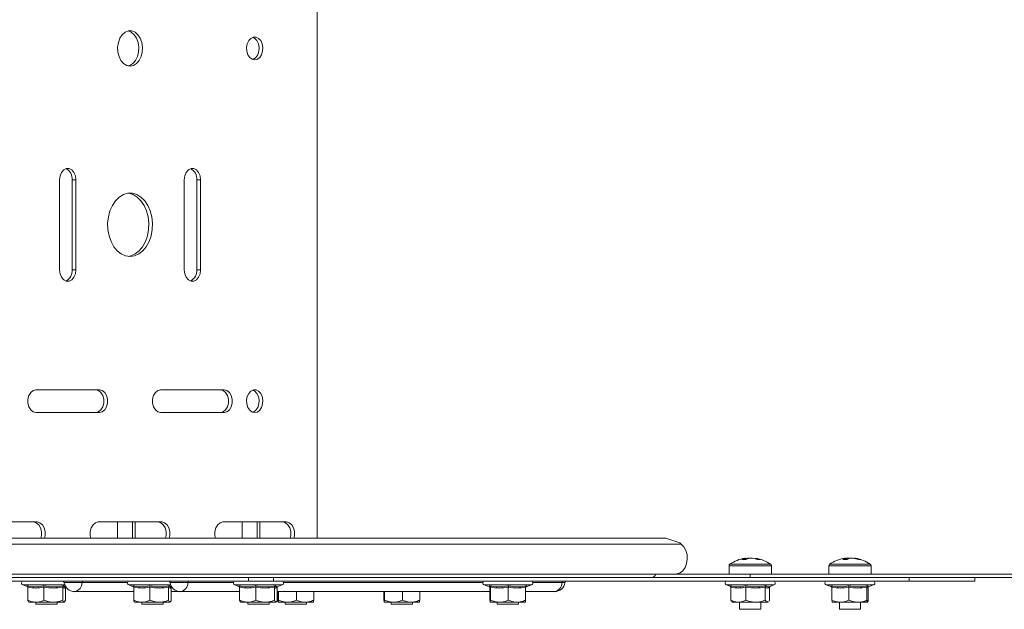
# Model space of a CAD drawing. Header units: millimetres. Extents: x -337 to 4147, y -1590 to -64.
# Tile 36 of 41: x 3480 to 3759, y -1286 to -1119. Entities that reach past the tile are written whole.
import ezdxf

# ---------------------------------------------------------------- set-up
doc = ezdxf.new("R2010")
doc.units = ezdxf.units.MM

msp = doc.modelspace()

# ---------------------------------------------------------------- linework, layer by layer
at = {"color": 7, "linetype": 'Continuous', "lineweight": 15}
for p, q in [((3564.56, -988.51), (3564.56, -1266.09)), ((3491.55, -1164.55), (3491.55, -1190.05)), ((3495.09, -1190.05), (3495.09, -1164.55)), ((3496.15, -1190.05), (3496.15, -1164.55)), ((3526.91, -1164.55), (3526.91, -1190.05)), ((3530.44, -1190.05), (3530.44, -1164.55)), ((3531.51, -1190.05), (3531.51, -1164.55)), ((3502.87, -1224.05), (3484.84, -1224.05)), ((3538.22, -1224.05), (3520.19, -1224.05)), ((3484.84, -1230.55), (3502.87, -1230.55)), ((3520.19, -1230.55), (3538.22, -1230.55)), ((3485.19, -1261.55), (3467.16, -1261.55)), ((3520.55, -1261.55), (3502.51, -1261.55)), ((3507.99, -1266.09), (3507.99, -1261.55)), ((3512.24, -1261.55), (3512.24, -1266.09)), ((3512.94, -1261.55), (3512.94, -1266.09)), ((3555.9, -1261.55), (3537.87, -1261.55)), ((3543.35, -1266.09), (3543.35, -1261.55)), ((3547.59, -1261.55), (3547.59, -1266.09)), ((3548.3, -1261.55), (3548.3, -1266.09)), ((3663.45, -1266.09), (3420.21, -1266.09)), ((3667.45, -1267.5), (3663.45, -1266.09)), ((3667.88, -1267.83), (3667.45, -1267.5)), ((3685.91, -1271.82), (3686.06, -1271.82)), ((3687.22, -1271.82), (3686.75, -1271.82)), ((3687.22, -1271.82), (3688.09, -1271.82)), ((3688.92, -1271.82), (3688.94, -1271.82)), ((3714.19, -1271.82), (3714.47, -1271.82)), ((3715.67, -1271.82), (3714.83, -1271.82)), ((3715.74, -1271.82), (3716.58, -1271.82)), ((3717.22, -1271.82), (3716.94, -1271.82)), ((3681.42, -1273.98), (3681.42, -1276.3)), ((3693.42, -1276.3), (3693.42, -1273.98)), ((3709.71, -1273.98), (3709.71, -1276.3)), ((3721.71, -1276.3), (3721.71, -1273.98)), ((3659.45, -1277.3), (3411.97, -1277.3)), ((3418.9, -1276.3), (3666.39, -1276.3)), ((3458.5, -1278.3), (3545.12, -1278.3)), ((3545.12, -1277.3), (3545.12, -1278.3)), ((3545.12, -1278.3), (3552.19, -1278.3)), ((3552.19, -1278.3), (3552.19, -1277.3)), ((3552.19, -1278.3), (3732.5, -1278.3)), ((3659.45, -1277.3), (3713.83, -1277.3)), ((3666.39, -1276.3), (3687.42, -1276.3)), ((3797.42, -1276.3), (3687.42, -1276.3)), ((3942.42, -1277.3), (3713.83, -1277.3)), ((3751.17, -1278.3), (3732.5, -1278.3)), ((3751.17, -1278.3), (3751.17, -1277.3)), ((3481.11, -1279.4), (3482.49, -1279.9)), ((3482.51, -1280.02), (3482.51, -1283.7)), ((3487.08, -1280.02), (3487.08, -1283.7)), ((3492.42, -1280.02), (3492.42, -1283.7)), ((3493.13, -1279.92), (3493.25, -1279.88)), ((3493.16, -1279.91), (3493.16, -1279.91)), ((3493.18, -1280.02), (3493.2, -1279.9)), ((3493.18, -1280.02), (3493.18, -1283.7)), ((3495.8, -1281.3), (3512.56, -1281.3)), ((3511.17, -1279.4), (3512.54, -1279.9)), ((3512.56, -1280.02), (3512.56, -1283.7)), ((3517.13, -1280.02), (3517.13, -1283.7)), ((3522.47, -1280.02), (3522.47, -1283.7)), ((3523.18, -1279.92), (3523.3, -1279.88)), ((3523.21, -1279.91), (3523.21, -1279.91)), ((3523.23, -1280.02), (3523.25, -1279.9)), ((3523.23, -1280.02), (3523.23, -1283.7)), ((3523.23, -1281.3), (3525.85, -1281.3)), ((3525.85, -1281.3), (3542.61, -1281.3)), ((3541.22, -1279.4), (3542.59, -1279.9)), ((3542.61, -1280.02), (3542.61, -1283.7)), ((3547.19, -1280.02), (3547.19, -1283.7)), ((3552.52, -1280.02), (3552.52, -1283.7)), ((3553.23, -1279.92), (3554.67, -1279.4)), ((3553.26, -1279.91), (3553.26, -1279.91)), ((3553.28, -1280.02), (3553.3, -1279.9)), ((3553.28, -1280.02), (3553.28, -1283.7)), ((3553.28, -1281.3), (3613.58, -1281.3)), ((3553.47, -1281.3), (3553.47, -1283.7)), ((3553.63, -1281.3), (3553.63, -1283.7)), ((3558.71, -1281.3), (3558.71, -1283.7)), ((3563.63, -1281.3), (3563.63, -1283.7)), ((3583.53, -1281.3), (3583.53, -1283.7)), ((3583.69, -1281.3), (3583.69, -1283.7)), ((3588.76, -1281.3), (3588.76, -1283.7)), ((3593.68, -1281.3), (3593.68, -1283.7)), ((3611.93, -1279.4), (3613.4, -1279.94)), ((3613.58, -1280.02), (3613.58, -1283.7)), ((3613.74, -1280.02), (3613.74, -1283.7)), ((3618.81, -1280.02), (3618.81, -1283.7)), ((3623.73, -1280.02), (3623.73, -1283.7)), ((3623.73, -1281.3), (3631.91, -1281.3)), ((3623.91, -1279.94), (3625.38, -1279.4)), ((3680.7, -1279.4), (3681.85, -1279.82)), ((3681.91, -1280.02), (3681.91, -1283.7)), ((3686.15, -1280.02), (3686.15, -1283.7)), ((3691.67, -1280.02), (3691.67, -1283.7)), ((3692.81, -1279.89), (3694.15, -1279.4)), ((3692.93, -1280.02), (3692.93, -1283.7)), ((3708.98, -1279.4), (3710.45, -1279.94)), ((3710.54, -1280.02), (3710.54, -1283.7)), ((3715.35, -1280.02), (3715.35, -1283.7)), ((3720.52, -1280.02), (3720.52, -1283.7)), ((3720.88, -1280.02), (3720.88, -1283.7)), ((3720.96, -1279.94), (3722.43, -1279.4)), ((3720.96, -1279.92), (3720.97, -1279.93)), ((3484.79, -1284.3), (3482.84, -1284.3)), ((3489.75, -1284.3), (3484.79, -1284.3)), ((3484.84, -1284.3), (3484.84, -1284.8)), ((3489.75, -1284.3), (3492.8, -1284.3)), ((3490.84, -1284.8), (3490.84, -1284.3)), ((3514.85, -1284.3), (3512.89, -1284.3)), ((3519.8, -1284.3), (3514.85, -1284.3)), ((3514.89, -1284.3), (3514.89, -1284.8)), ((3519.8, -1284.3), (3522.85, -1284.3)), ((3520.89, -1284.8), (3520.89, -1284.3)), ((3544.9, -1284.3), (3542.95, -1284.3)), ((3549.85, -1284.3), (3544.9, -1284.3)), ((3544.95, -1284.3), (3544.95, -1284.8)), ((3549.85, -1284.3), (3552.9, -1284.3)), ((3550.95, -1284.8), (3550.95, -1284.3)), ((3553.55, -1284.3), (3556.17, -1284.3)), ((3555.55, -1284.3), (3555.55, -1284.8)), ((3561.17, -1284.3), (3556.17, -1284.3)), ((3561.17, -1284.3), (3563.55, -1284.3)), ((3561.55, -1284.8), (3561.55, -1284.3)), ((3583.61, -1284.3), (3586.22, -1284.3)), ((3585.6, -1284.3), (3585.6, -1284.8)), ((3591.22, -1284.3), (3586.22, -1284.3)), ((3591.22, -1284.3), (3593.6, -1284.3)), ((3591.6, -1284.8), (3591.6, -1284.3)), ((3613.66, -1284.3), (3616.28, -1284.3)), ((3615.66, -1284.3), (3615.66, -1284.8)), ((3621.27, -1284.3), (3616.28, -1284.3)), ((3621.27, -1284.3), (3623.65, -1284.3)), ((3621.66, -1284.8), (3621.66, -1284.3)), ((3682.3, -1284.2), (3682.42, -1284.3)), ((3682.42, -1284.3), (3684.03, -1284.3)), ((3684.03, -1284.3), (3688.91, -1284.3)), ((3684.42, -1284.3), (3684.42, -1286.3)), ((3692.3, -1284.3), (3688.91, -1284.3)), ((3690.42, -1286.3), (3690.42, -1284.3)), ((3692.54, -1284.13), (3692.3, -1284.3)), ((3692.3, -1284.3), (3692.42, -1284.3)), ((3692.42, -1284.3), (3692.55, -1284.2)), ((3692.93, -1283.7), (3692.77, -1283.96)), ((3710.72, -1284.3), (3712.94, -1284.3)), ((3712.71, -1284.3), (3712.71, -1286.3)), ((3712.94, -1284.3), (3717.93, -1284.3)), ((3720.7, -1284.3), (3717.93, -1284.3)), ((3718.71, -1286.3), (3718.71, -1284.3)), ((3720.71, -1284.3), (3720.72, -1284.29)), ((3484.84, -1284.8), (3490.84, -1284.8)), ((3514.89, -1284.8), (3520.89, -1284.8)), ((3544.95, -1284.8), (3550.95, -1284.8)), ((3555.55, -1284.8), (3561.55, -1284.8)), ((3585.6, -1284.8), (3591.6, -1284.8)), ((3615.66, -1284.8), (3621.66, -1284.8)), ((3684.42, -1286.3), (3690.42, -1286.3)), ((3712.71, -1286.3), (3718.71, -1286.3))]:
    msp.add_line(p, q, dxfattribs=at)
at = {"color": 7, "linetype": 'Continuous', "lineweight": 0}
for p, q in [((3495.09, -1164.55), (3496.15, -1164.55)), ((3530.44, -1164.55), (3531.51, -1164.55)), ((3495.09, -1190.05), (3496.15, -1190.05)), ((3530.44, -1190.05), (3531.51, -1190.05)), ((3667.88, -1267.83), (3420.4, -1267.83)), ((3681.42, -1273.98), (3693.42, -1273.98)), ((3681.65, -1273.53), (3693.19, -1273.53)), ((3709.71, -1273.98), (3721.71, -1273.98)), ((3709.93, -1273.53), (3721.48, -1273.53)), ((3492.83, -1278.73), (3497.9, -1278.73)), ((3497.9, -1278.73), (3510.81, -1278.73)), ((3522.88, -1278.73), (3527.95, -1278.73)), ((3527.95, -1278.73), (3540.86, -1278.73)), ((3555.03, -1278.73), (3611.57, -1278.73)), ((3625.74, -1278.73), (3634.01, -1278.73)), ((3634.01, -1278.73), (3634.88, -1278.73)), ((3687.42, -1277.3), (3687.42, -1276.3)), ((3732.5, -1278.3), (3732.5, -1277.3)), ((3490.41, -1279.4), (3481.11, -1279.4)), ((3482.45, -1279.82), (3482.23, -1279.64)), ((3493.01, -1279.4), (3490.41, -1279.4)), ((3520.46, -1279.4), (3511.17, -1279.4)), ((3512.5, -1279.82), (3512.29, -1279.64)), ((3523.06, -1279.4), (3520.46, -1279.4)), ((3550.51, -1279.4), (3541.22, -1279.4)), ((3542.55, -1279.82), (3542.34, -1279.64)), ((3554.67, -1279.4), (3550.51, -1279.4)), ((3622.18, -1279.4), (3611.93, -1279.4)), ((3625.38, -1279.4), (3622.18, -1279.4)), ((3694.15, -1279.4), (3680.7, -1279.4)), ((3722.43, -1279.4), (3708.98, -1279.4)), ((3710.43, -1279.91), (3710.27, -1279.64))]:
    msp.add_line(p, q, dxfattribs=at)
at = {"color": 7, "linetype": 'Continuous', "lineweight": 15, "flags": 128}
for points in [[(3511.53, -1132.3), (3512.48, -1132.12), (3513.37, -1131.57), (3514.11, -1130.71), (3514.67, -1129.6), (3514.99, -1128.32), (3515.06, -1126.96), (3514.86, -1125.63), (3514.42, -1124.42), (3513.76, -1123.42), (3512.94, -1122.71), (3512.01, -1122.35), (3511.05, -1122.35), (3510.12, -1122.71), (3509.3, -1123.42), (3508.64, -1124.42), (3508.2, -1125.63), (3508, -1126.96), (3508.07, -1128.32), (3508.39, -1129.6), (3508.95, -1130.71), (3509.69, -1131.57), (3510.58, -1132.12), (3511.53, -1132.3)], [(3511, -1132.24), (3511.42, -1132.12), (3512.31, -1131.57), (3513.05, -1130.71), (3513.61, -1129.6), (3513.93, -1128.32), (3514, -1126.96), (3513.8, -1125.63), (3513.36, -1124.42), (3512.7, -1123.42), (3511.88, -1122.71), (3511, -1122.36)], [(3546.88, -1130.55), (3547.63, -1130.37), (3548.3, -1129.87), (3548.81, -1129.08), (3549.11, -1128.1), (3549.18, -1127.03), (3548.99, -1126), (3548.58, -1125.1), (3547.98, -1124.44), (3547.26, -1124.1), (3546.51, -1124.1), (3545.79, -1124.44), (3545.19, -1125.1), (3544.78, -1126), (3544.59, -1127.03), (3544.66, -1128.1), (3544.96, -1129.08), (3545.47, -1129.87), (3546.14, -1130.37), (3546.88, -1130.55)], [(3546.35, -1130.46), (3546.57, -1130.37), (3547.24, -1129.87), (3547.75, -1129.08), (3548.05, -1128.1), (3548.11, -1127.03), (3547.93, -1126), (3547.51, -1125.1), (3546.92, -1124.44), (3546.35, -1124.14)], [(3496.15, -1164.55), (3496.01, -1163.44), (3495.61, -1162.46), (3495, -1161.74), (3494.25, -1161.35), (3493.45, -1161.35), (3492.7, -1161.74), (3492.09, -1162.46), (3491.69, -1163.44), (3491.55, -1164.55)], [(3531.51, -1164.55), (3531.37, -1163.44), (3530.97, -1162.46), (3530.36, -1161.74), (3529.61, -1161.35), (3528.81, -1161.35), (3528.06, -1161.74), (3527.45, -1162.46), (3527.05, -1163.44), (3526.91, -1164.55)], [(3511.53, -1186.3), (3512.81, -1186.12), (3514.04, -1185.57), (3515.16, -1184.69), (3516.14, -1183.5), (3516.93, -1182.06), (3517.5, -1180.43), (3517.82, -1178.66), (3517.89, -1176.84), (3517.69, -1175.04), (3517.24, -1173.34), (3516.56, -1171.79), (3515.67, -1170.47), (3514.62, -1169.43), (3513.43, -1168.71), (3512.17, -1168.35), (3510.89, -1168.35), (3509.62, -1168.71), (3508.44, -1169.43), (3507.38, -1170.47), (3506.5, -1171.79), (3505.82, -1173.34), (3505.37, -1175.04), (3505.17, -1176.84), (3505.24, -1178.66), (3505.56, -1180.43), (3506.13, -1182.06), (3506.92, -1183.5), (3507.89, -1184.69), (3509.02, -1185.57), (3510.25, -1186.12), (3511.53, -1186.3)], [(3511, -1186.27), (3511.75, -1186.12), (3512.98, -1185.57), (3514.1, -1184.69), (3515.08, -1183.5), (3515.87, -1182.06), (3516.44, -1180.43), (3516.76, -1178.66), (3516.82, -1176.84), (3516.63, -1175.04), (3516.18, -1173.34), (3515.5, -1171.79), (3514.61, -1170.47), (3513.56, -1169.43), (3512.37, -1168.71), (3511.11, -1168.35), (3511, -1168.33)], [(3491.55, -1190.05), (3491.69, -1191.16), (3492.09, -1192.14), (3492.7, -1192.87), (3493.45, -1193.25), (3494.25, -1193.25), (3495, -1192.87), (3495.61, -1192.14), (3496.01, -1191.16), (3496.15, -1190.05)], [(3526.91, -1190.05), (3527.05, -1191.16), (3527.45, -1192.14), (3528.06, -1192.87), (3528.81, -1193.25), (3529.61, -1193.25), (3530.36, -1192.87), (3530.97, -1192.14), (3531.37, -1191.16), (3531.51, -1190.05)], [(3484.84, -1224.05), (3484.05, -1224.25), (3483.36, -1224.81), (3482.85, -1225.68), (3482.57, -1226.74), (3482.57, -1227.87), (3482.85, -1228.93), (3483.36, -1229.79), (3484.05, -1230.35), (3484.84, -1230.55)], [(3501.81, -1230.55), (3502.59, -1230.35), (3503.28, -1229.79), (3503.8, -1228.93), (3504.07, -1227.87), (3504.07, -1226.74), (3503.8, -1225.68), (3503.28, -1224.81), (3502.59, -1224.25), (3501.81, -1224.05)], [(3502.87, -1230.55), (3503.65, -1230.35), (3504.34, -1229.79), (3504.86, -1228.93), (3505.13, -1227.87), (3505.13, -1226.74), (3504.86, -1225.68), (3504.34, -1224.81), (3503.65, -1224.25), (3502.87, -1224.05)], [(3520.19, -1224.05), (3519.41, -1224.25), (3518.71, -1224.81), (3518.2, -1225.68), (3517.93, -1226.74), (3517.93, -1227.87), (3518.2, -1228.93), (3518.71, -1229.79), (3519.41, -1230.35), (3520.19, -1230.55)], [(3537.16, -1230.55), (3537.95, -1230.35), (3538.64, -1229.79), (3539.15, -1228.93), (3539.43, -1227.87), (3539.43, -1226.74), (3539.15, -1225.68), (3538.64, -1224.81), (3537.95, -1224.25), (3537.16, -1224.05)], [(3538.22, -1230.55), (3539.01, -1230.35), (3539.7, -1229.79), (3540.21, -1228.93), (3540.49, -1227.87), (3540.49, -1226.74), (3540.21, -1225.68), (3539.7, -1224.81), (3539.01, -1224.25), (3538.22, -1224.05)], [(3546.88, -1230.55), (3547.63, -1230.37), (3548.3, -1229.87), (3548.81, -1229.08), (3549.11, -1228.1), (3549.18, -1227.03), (3548.99, -1226), (3548.58, -1225.1), (3547.98, -1224.44), (3547.26, -1224.1), (3546.51, -1224.1), (3545.79, -1224.44), (3545.19, -1225.1), (3544.78, -1226), (3544.59, -1227.03), (3544.66, -1228.1), (3544.96, -1229.08), (3545.47, -1229.87), (3546.14, -1230.37), (3546.88, -1230.55)], [(3546.35, -1230.46), (3546.57, -1230.37), (3547.24, -1229.87), (3547.75, -1229.08), (3548.05, -1228.1), (3548.11, -1227.03), (3547.93, -1226), (3547.51, -1225.1), (3546.92, -1224.44), (3546.35, -1224.14)], [(3486.24, -1266.09), (3486.39, -1265.37), (3486.39, -1264.24), (3486.12, -1263.18), (3485.61, -1262.31), (3484.92, -1261.75), (3484.13, -1261.55)], [(3487.3, -1266.09), (3487.45, -1265.37), (3487.45, -1264.24), (3487.18, -1263.18), (3486.67, -1262.31), (3485.98, -1261.75), (3485.19, -1261.55)], [(3502.51, -1261.55), (3501.73, -1261.75), (3501.04, -1262.31), (3500.52, -1263.18), (3500.25, -1264.24), (3500.25, -1265.37), (3500.4, -1266.09)], [(3521.59, -1266.09), (3521.75, -1265.37), (3521.75, -1264.24), (3521.47, -1263.18), (3520.96, -1262.31), (3520.27, -1261.75), (3519.48, -1261.55)], [(3522.65, -1266.09), (3522.81, -1265.37), (3522.81, -1264.24), (3522.54, -1263.18), (3522.02, -1262.31), (3521.33, -1261.75), (3520.55, -1261.55)], [(3537.87, -1261.55), (3537.08, -1261.75), (3536.39, -1262.31), (3535.88, -1263.18), (3535.61, -1264.24), (3535.61, -1265.37), (3535.76, -1266.09)], [(3556.95, -1266.09), (3557.1, -1265.37), (3557.1, -1264.24), (3556.83, -1263.18), (3556.32, -1262.31), (3555.63, -1261.75), (3554.84, -1261.55)], [(3558.01, -1266.09), (3558.16, -1265.37), (3558.16, -1264.24), (3557.89, -1263.18), (3557.38, -1262.31), (3556.69, -1261.75), (3555.9, -1261.55)], [(3666.39, -1276.3), (3666.64, -1276.29), (3667.53, -1276), (3668.32, -1275.38), (3668.95, -1274.46), (3669.38, -1273.33), (3669.56, -1272.08), (3669.49, -1270.8), (3669.16, -1269.61), (3668.61, -1268.59), (3667.88, -1267.83)], [(3714.83, -1271.82), (3714.63, -1271.85), (3714.47, -1271.88)]]:
    msp.add_lwpolyline(points, dxfattribs=at)
at = {"color": 7, "linetype": 'Continuous', "lineweight": 15}
for centre, radius, start, end in [((3491.91, -1164.25), 3.19, 354.6565, 63.7553), ((3527.26, -1164.25), 3.19, 354.6568, 63.7551), ((3491.91, -1190.35), 3.19, 296.2444, 5.3438), ((3527.26, -1190.35), 3.19, 296.2446, 5.3434), ((3687.42, -1281.7), 10, 98.7103, 125.2515), ((3686.97, -1275.64), 3.93, 103.2851, 119.418), ((3685.61, -1279.47), 7.27, 85.4584, 94.5416), ((3687.87, -1278.47), 6.75, 99.4944, 106.6773), ((3688.12, -1275.64), 3.93, 103.2854, 119.4174), ((3686.96, -1278.55), 6.82, 68.0295, 80.4685), ((3687.79, -1278.55), 6.82, 68.0291, 80.4689), ((3687.42, -1281.7), 10, 54.7485, 81.2897), ((3689.93, -1275.99), 3.79, 83.708, 96.292), ((3715.71, -1281.7), 10, 99.0958, 125.2515), ((3715.26, -1274.34), 2.65, 107.3733, 126.6039), ((3714.32, -1281.02), 8.82, 85.8775, 94.1225), ((3716.53, -1274.34), 2.65, 107.3733, 126.6039), ((3715.36, -1279.84), 8.12, 69.92, 81.3613), ((3716, -1279.84), 8.12, 69.92, 81.3613), ((3715.71, -1281.7), 10, 54.7485, 80.9042), ((3718.47, -1274.43), 2.24, 81.8079, 98.1921), ((3681.96, -1273.98), 0.54, 125.2515, 180), ((3692.88, -1273.98), 0.54, 0, 54.7485), ((3710.25, -1273.98), 0.54, 125.2515, 180), ((3721.17, -1273.98), 0.54, 0, 54.7485), ((3481.31, -1278.87), 0.567, 90, 250), ((3492.33, -1278.8), 0.5, 8.2132, 90), ((3495.8, -1278.3), 3, 188.2132, 270), ((3511.36, -1278.87), 0.567, 90, 250), ((3522.38, -1278.8), 0.5, 8.2132, 90), ((3525.85, -1278.3), 3, 188.2132, 270), ((3541.41, -1278.87), 0.567, 90, 250), ((3554.48, -1278.87), 0.567, 290, 90), ((3612.12, -1278.87), 0.567, 90, 250), ((3625.19, -1278.87), 0.567, 290, 90), ((3631.91, -1278.3), 3, 270, 351.7868), ((3635.38, -1278.8), 0.5, 90, 171.7868), ((3659.29, -1275.96), 1.35, 277.1091, 345.3962), ((3680.89, -1278.87), 0.567, 90, 250), ((3693.96, -1278.87), 0.567, 290, 90), ((3709.17, -1278.87), 0.567, 90, 250), ((3722.24, -1278.87), 0.567, 290, 90)]:
    msp.add_arc(centre, radius, start, end, dxfattribs=at)
at = {"color": 7, "linetype": 'Continuous', "lineweight": 0}
for centre, radius, start, end in [((3495.37, -1278.81), 2.53, 279.78, 1.7569), ((3498.32, -1278.72), 0.422, 99.7779, 181.7584), ((3525.42, -1278.81), 2.53, 279.7799, 1.7569), ((3528.37, -1278.72), 0.422, 99.7784, 181.7586), ((3631.48, -1278.81), 2.53, 279.7799, 1.7569), ((3634.44, -1278.72), 0.422, 99.7782, 181.7588)]:
    msp.add_arc(centre, radius, start, end, dxfattribs=at)
at = {"color": 7, "linetype": 'Continuous', "lineweight": 15}
for points, knots in [([(3686.08, -1272.22), (3686.08, -1272.21), (3686.08, -1272.08), (3686.07, -1271.94), (3686.06, -1271.82)], [0, 0, 0, 0, 0.060116, 1, 1, 1, 1]), ([(3714.49, -1272.22), (3714.49, -1272.21), (3714.48, -1272.08), (3714.48, -1271.94), (3714.47, -1271.82)], [0, 0, 0, 0, 0.060117, 1, 1, 1, 1]), ([(3714.86, -1272.22), (3714.86, -1272.21), (3714.85, -1272.08), (3714.84, -1271.94), (3714.83, -1271.82)], [0, 0, 0, 0, 0.0601174, 1, 1, 1, 1]), ([(3482.23, -1279.64), (3482.24, -1279.64), (3482.28, -1279.66), (3482.35, -1279.7), (3482.43, -1279.79), (3482.49, -1279.9), (3482.5, -1279.98), (3482.51, -1280.02)], [0, 0, 0, 0, 0.007906, 0.267529, 0.528595, 0.76382, 1, 1, 1, 1]), ([(3487.08, -1280.02), (3487.08, -1279.98), (3487.08, -1279.9), (3487.07, -1279.79), (3487.06, -1279.7), (3487.05, -1279.66), (3487.04, -1279.64), (3487.04, -1279.64)], [0, 0, 0, 0, 0.236172, 0.471402, 0.732459, 0.992091, 1, 1, 1, 1]), ([(3492.42, -1280.02), (3492.42, -1279.98), (3492.43, -1279.9), (3492.48, -1279.79), (3492.55, -1279.7), (3492.62, -1279.66), (3492.65, -1279.64), (3492.65, -1279.64)], [0, 0, 0, 0, 0.236182, 0.471406, 0.73246, 0.992096, 1, 1, 1, 1]), ([(3512.29, -1279.64), (3512.29, -1279.64), (3512.33, -1279.66), (3512.4, -1279.7), (3512.49, -1279.79), (3512.55, -1279.9), (3512.55, -1279.98), (3512.56, -1280.02)], [0, 0, 0, 0, 0.007912, 0.267535, 0.528592, 0.763822, 1, 1, 1, 1]), ([(3517.13, -1280.02), (3517.13, -1279.98), (3517.13, -1279.9), (3517.12, -1279.79), (3517.11, -1279.7), (3517.1, -1279.66), (3517.1, -1279.64), (3517.1, -1279.64)], [0, 0, 0, 0, 0.236181, 0.471399, 0.73248, 0.992091, 1, 1, 1, 1]), ([(3522.47, -1280.02), (3522.47, -1279.98), (3522.48, -1279.9), (3522.53, -1279.79), (3522.61, -1279.7), (3522.67, -1279.66), (3522.7, -1279.64), (3522.7, -1279.64)], [0, 0, 0, 0, 0.236182, 0.471409, 0.732476, 0.99209, 1, 1, 1, 1]), ([(3542.34, -1279.64), (3542.34, -1279.64), (3542.38, -1279.66), (3542.45, -1279.7), (3542.54, -1279.79), (3542.6, -1279.9), (3542.61, -1279.98), (3542.61, -1280.02)], [0, 0, 0, 0, 0.007912, 0.267529, 0.528594, 0.763821, 1, 1, 1, 1]), ([(3547.19, -1280.02), (3547.19, -1279.98), (3547.18, -1279.9), (3547.18, -1279.79), (3547.16, -1279.7), (3547.15, -1279.66), (3547.15, -1279.64), (3547.15, -1279.64)], [0, 0, 0, 0, 0.236185, 0.471403, 0.732483, 0.992119, 1, 1, 1, 1]), ([(3552.52, -1280.02), (3552.53, -1279.98), (3552.53, -1279.9), (3552.58, -1279.79), (3552.66, -1279.7), (3552.72, -1279.66), (3552.75, -1279.64), (3552.75, -1279.64)], [0, 0, 0, 0, 0.236177, 0.471422, 0.732462, 0.99211, 1, 1, 1, 1]), ([(3613.39, -1279.94), (3613.43, -1279.96), (3613.52, -1279.99), (3613.58, -1280.07), (3613.61, -1280.11), (3613.6, -1280.11), (3613.6, -1280.11)], [0, 0, 0, 0, 0.165951, 0.389386, 0.676695, 1, 1, 1, 1]), ([(3613.49, -1279.64), (3613.49, -1279.64), (3613.52, -1279.66), (3613.59, -1279.7), (3613.67, -1279.79), (3613.73, -1279.9), (3613.73, -1279.98), (3613.74, -1280.02)], [0, 0, 0, 0, 0.007901, 0.267529, 0.528593, 0.763822, 1, 1, 1, 1]), ([(3618.81, -1280.02), (3618.81, -1279.98), (3618.81, -1279.9), (3618.82, -1279.79), (3618.82, -1279.7), (3618.82, -1279.66), (3618.82, -1279.64), (3618.82, -1279.64)], [0, 0, 0, 0, 0.236174, 0.471404, 0.732467, 0.992094, 1, 1, 1, 1]), ([(3623.71, -1280.1), (3623.71, -1280.1), (3623.71, -1280.12), (3623.73, -1280.07), (3623.81, -1279.96), (3623.89, -1279.95), (3623.91, -1279.95)], [0, 0, 0, 0, 0.246867, 0.67324, 0.938204, 1, 1, 1, 1]), ([(3623.73, -1280.02), (3623.74, -1279.98), (3623.74, -1279.9), (3623.8, -1279.79), (3623.88, -1279.7), (3623.95, -1279.66), (3623.99, -1279.64), (3623.99, -1279.64)], [0, 0, 0, 0, 0.23618, 0.471411, 0.732472, 0.992096, 1, 1, 1, 1]), ([(3681.63, -1279.64), (3681.63, -1279.64), (3681.67, -1279.66), (3681.75, -1279.7), (3681.84, -1279.79), (3681.9, -1279.9), (3681.91, -1279.98), (3681.91, -1280.02)], [0, 0, 0, 0, 0.007901, 0.267535, 0.52859, 0.763822, 1, 1, 1, 1]), ([(3686.09, -1279.64), (3686.09, -1279.64), (3686.1, -1279.66), (3686.12, -1279.7), (3686.14, -1279.79), (3686.15, -1279.9), (3686.15, -1279.98), (3686.15, -1280.02)], [0, 0, 0, 0, 0.00791, 0.267537, 0.528597, 0.763824, 1, 1, 1, 1]), ([(3691.67, -1280.02), (3691.67, -1279.98), (3691.68, -1279.9), (3691.72, -1279.79), (3691.79, -1279.7), (3691.85, -1279.66), (3691.88, -1279.64), (3691.88, -1279.64)], [0, 0, 0, 0, 0.236176, 0.47141, 0.732468, 0.99209, 1, 1, 1, 1]), ([(3691.88, -1279.64), (3691.93, -1279.68), (3692.18, -1279.89), (3692.48, -1280.04), (3692.75, -1279.89), (3692.79, -1279.86)], [0, 0, 0, 0, 0.170151, 0.853404, 1, 1, 1, 1]), ([(3692.93, -1280.02), (3692.94, -1279.98), (3692.94, -1279.91), (3692.98, -1279.85), (3693, -1279.82)], [0, 0, 0, 0, 0.568473, 1, 1, 1, 1]), ([(3710.27, -1279.64), (3710.28, -1279.64), (3710.31, -1279.66), (3710.38, -1279.7), (3710.47, -1279.79), (3710.52, -1279.9), (3710.53, -1279.98), (3710.54, -1280.02)], [0, 0, 0, 0, 0.00791, 0.26753, 0.5286, 0.763824, 1, 1, 1, 1]), ([(3710.46, -1279.92), (3710.45, -1279.93), (3710.45, -1279.94), (3710.43, -1279.92), (3710.43, -1279.91)], [0, 0, 0, 0, 0.538317, 1, 1, 1, 1]), ([(3710.44, -1279.9), (3710.49, -1279.94), (3710.56, -1279.98), (3710.54, -1279.96), (3710.54, -1279.96)], [0, 0, 0, 0, 0.889869, 1, 1, 1, 1]), ([(3715.33, -1279.64), (3715.33, -1279.64), (3715.33, -1279.66), (3715.34, -1279.7), (3715.34, -1279.79), (3715.35, -1279.9), (3715.35, -1279.98), (3715.35, -1280.02)], [0, 0, 0, 0, 0.007909, 0.267534, 0.528593, 0.763821, 1, 1, 1, 1]), ([(3720.52, -1280.02), (3720.52, -1279.98), (3720.53, -1279.9), (3720.58, -1279.79), (3720.66, -1279.7), (3720.72, -1279.66), (3720.76, -1279.64), (3720.76, -1279.64)], [0, 0, 0, 0, 0.236177, 0.471405, 0.732473, 0.992096, 1, 1, 1, 1]), ([(3720.87, -1279.95), (3720.87, -1279.96), (3720.86, -1279.97), (3720.91, -1279.94), (3720.96, -1279.92)], [0, 0, 0, 0, 0.247646, 1, 1, 1, 1]), ([(3482.51, -1283.7), (3483.18, -1283.98), (3483.93, -1284.29), (3484.71, -1284.3), (3484.79, -1284.3)], [0, 0, 0, 0, 0.8960362, 1, 1, 1, 1]), ([(3482.88, -1284.3), (3482.78, -1284.22), (3482.65, -1284.12), (3482.53, -1283.77), (3482.51, -1283.7)], [0, 0, 0, 0, 0.801463, 1, 1, 1, 1]), ([(3484.79, -1284.3), (3485.42, -1284.22), (3486.21, -1284.12), (3486.94, -1283.77), (3487.08, -1283.7)], [0, 0, 0, 0, 0.80146, 1, 1, 1, 1]), ([(3489.75, -1284.3), (3489.62, -1284.3), (3488.74, -1284.28), (3487.84, -1284.01), (3487.11, -1283.71), (3487.08, -1283.7)], [0, 0, 0, 0, 0.1484868, 0.9655702, 1, 1, 1, 1]), ([(3492.42, -1283.7), (3492.19, -1283.79), (3491.34, -1284.14), (3490.42, -1284.23), (3489.75, -1284.3)], [0, 0, 0, 0, 0.2632558, 1, 1, 1, 1]), ([(3492.42, -1283.7), (3492.53, -1283.98), (3492.66, -1284.29), (3492.78, -1284.3), (3492.8, -1284.3)], [0, 0, 0, 0, 0.896039, 1, 1, 1, 1]), ([(3492.8, -1284.3), (3492.9, -1284.22), (3493.03, -1284.12), (3493.15, -1283.77), (3493.18, -1283.7)], [0, 0, 0, 0, 0.8014627, 1, 1, 1, 1]), ([(3512.56, -1283.7), (3513.23, -1283.98), (3513.98, -1284.29), (3514.76, -1284.3), (3514.85, -1284.3)], [0, 0, 0, 0, 0.896037, 1, 1, 1, 1]), ([(3512.94, -1284.3), (3512.83, -1284.22), (3512.7, -1284.12), (3512.58, -1283.77), (3512.56, -1283.7)], [0, 0, 0, 0, 0.801462, 1, 1, 1, 1]), ([(3514.85, -1284.3), (3515.47, -1284.22), (3516.26, -1284.12), (3516.99, -1283.77), (3517.13, -1283.7)], [0, 0, 0, 0, 0.801463, 1, 1, 1, 1]), ([(3519.8, -1284.3), (3519.67, -1284.3), (3518.79, -1284.28), (3517.89, -1284.01), (3517.16, -1283.71), (3517.13, -1283.7)], [0, 0, 0, 0, 0.1484868, 0.9655702, 1, 1, 1, 1]), ([(3522.47, -1283.7), (3522.25, -1283.79), (3521.39, -1284.14), (3520.48, -1284.23), (3519.8, -1284.3)], [0, 0, 0, 0, 0.263255, 1, 1, 1, 1]), ([(3522.47, -1283.7), (3522.58, -1283.98), (3522.71, -1284.29), (3522.84, -1284.3), (3522.85, -1284.3)], [0, 0, 0, 0, 0.8960389, 1, 1, 1, 1]), ([(3522.85, -1284.3), (3522.95, -1284.22), (3523.08, -1284.12), (3523.21, -1283.77), (3523.23, -1283.7)], [0, 0, 0, 0, 0.801463, 1, 1, 1, 1]), ([(3542.61, -1283.7), (3543.28, -1283.98), (3544.04, -1284.29), (3544.82, -1284.3), (3544.9, -1284.3)], [0, 0, 0, 0, 0.8960418, 1, 1, 1, 1]), ([(3542.99, -1284.3), (3542.88, -1284.22), (3542.75, -1284.12), (3542.63, -1283.77), (3542.61, -1283.7)], [0, 0, 0, 0, 0.801458, 1, 1, 1, 1]), ([(3544.9, -1284.3), (3545.53, -1284.22), (3546.31, -1284.12), (3547.04, -1283.77), (3547.19, -1283.7)], [0, 0, 0, 0, 0.801465, 1, 1, 1, 1]), ([(3549.85, -1284.3), (3549.72, -1284.3), (3548.84, -1284.28), (3547.94, -1284.01), (3547.22, -1283.71), (3547.19, -1283.7)], [0, 0, 0, 0, 0.148489, 0.965571, 1, 1, 1, 1]), ([(3552.52, -1283.7), (3552.3, -1283.79), (3551.44, -1284.14), (3550.53, -1284.23), (3549.85, -1284.3)], [0, 0, 0, 0, 0.263255, 1, 1, 1, 1]), ([(3552.52, -1283.7), (3552.63, -1283.98), (3552.76, -1284.29), (3552.89, -1284.3), (3552.9, -1284.3)], [0, 0, 0, 0, 0.896034, 1, 1, 1, 1]), ([(3552.9, -1284.3), (3553.01, -1284.22), (3553.14, -1284.12), (3553.26, -1283.77), (3553.28, -1283.7)], [0, 0, 0, 0, 0.801462, 1, 1, 1, 1]), ([(3553.47, -1283.7), (3553.5, -1283.98), (3553.52, -1284.29), (3553.55, -1284.3), (3553.55, -1284.3)], [0, 0, 0, 0, 0.896036, 1, 1, 1, 1]), ([(3553.55, -1284.3), (3553.58, -1284.22), (3553.6, -1284.12), (3553.63, -1283.77), (3553.63, -1283.7)], [0, 0, 0, 0, 0.801462, 1, 1, 1, 1]), ([(3553.63, -1283.7), (3554.38, -1283.98), (3555.21, -1284.29), (3556.08, -1284.3), (3556.17, -1284.3)], [0, 0, 0, 0, 0.896037, 1, 1, 1, 1]), ([(3556.17, -1284.3), (3556.87, -1284.22), (3557.74, -1284.12), (3558.55, -1283.77), (3558.71, -1283.7)], [0, 0, 0, 0, 0.801462, 1, 1, 1, 1]), ([(3561.17, -1284.3), (3561.05, -1284.3), (3560.23, -1284.28), (3559.4, -1284.01), (3558.74, -1283.71), (3558.71, -1283.7)], [0, 0, 0, 0, 0.148486, 0.9655709, 1, 1, 1, 1]), ([(3563.63, -1283.7), (3563.42, -1283.79), (3562.63, -1284.14), (3561.79, -1284.23), (3561.17, -1284.3)], [0, 0, 0, 0, 0.263255, 1, 1, 1, 1]), ([(3563.63, -1283.7), (3563.61, -1283.98), (3563.58, -1284.29), (3563.55, -1284.3), (3563.55, -1284.3)], [0, 0, 0, 0, 0.896039, 1, 1, 1, 1]), ([(3583.53, -1283.7), (3583.55, -1283.98), (3583.58, -1284.29), (3583.6, -1284.3), (3583.61, -1284.3)], [0, 0, 0, 0, 0.896039, 1, 1, 1, 1]), ([(3583.61, -1284.3), (3583.63, -1284.22), (3583.65, -1284.12), (3583.68, -1283.77), (3583.69, -1283.7)], [0, 0, 0, 0, 0.80146, 1, 1, 1, 1]), ([(3583.69, -1283.7), (3584.43, -1283.98), (3585.27, -1284.29), (3586.13, -1284.3), (3586.22, -1284.3)], [0, 0, 0, 0, 0.896037, 1, 1, 1, 1]), ([(3586.22, -1284.3), (3586.92, -1284.22), (3587.79, -1284.12), (3588.6, -1283.77), (3588.76, -1283.7)], [0, 0, 0, 0, 0.801462, 1, 1, 1, 1]), ([(3591.22, -1284.3), (3591.1, -1284.3), (3590.29, -1284.28), (3589.46, -1284.01), (3588.79, -1283.71), (3588.76, -1283.7)], [0, 0, 0, 0, 0.148487, 0.965571, 1, 1, 1, 1]), ([(3593.68, -1283.7), (3593.47, -1283.79), (3592.69, -1284.14), (3591.84, -1284.23), (3591.22, -1284.3)], [0, 0, 0, 0, 0.263256, 1, 1, 1, 1]), ([(3593.68, -1283.7), (3593.66, -1283.98), (3593.63, -1284.29), (3593.61, -1284.3), (3593.6, -1284.3)], [0, 0, 0, 0, 0.896038, 1, 1, 1, 1]), ([(3613.58, -1283.7), (3613.6, -1283.98), (3613.63, -1284.29), (3613.66, -1284.3), (3613.66, -1284.3)], [0, 0, 0, 0, 0.896039, 1, 1, 1, 1]), ([(3613.66, -1284.3), (3613.68, -1284.22), (3613.71, -1284.12), (3613.73, -1283.77), (3613.74, -1283.7)], [0, 0, 0, 0, 0.80146, 1, 1, 1, 1]), ([(3613.74, -1283.7), (3614.48, -1283.98), (3615.32, -1284.29), (3616.19, -1284.3), (3616.28, -1284.3)], [0, 0, 0, 0, 0.896037, 1, 1, 1, 1]), ([(3616.28, -1284.3), (3616.97, -1284.22), (3617.84, -1284.12), (3618.65, -1283.77), (3618.81, -1283.7)], [0, 0, 0, 0, 0.80146, 1, 1, 1, 1]), ([(3621.27, -1284.3), (3621.15, -1284.3), (3620.34, -1284.28), (3619.51, -1284.01), (3618.84, -1283.71), (3618.81, -1283.7)], [0, 0, 0, 0, 0.148485, 0.965569, 1, 1, 1, 1]), ([(3623.73, -1283.7), (3623.53, -1283.79), (3622.74, -1284.14), (3621.89, -1284.23), (3621.27, -1284.3)], [0, 0, 0, 0, 0.263256, 1, 1, 1, 1]), ([(3623.73, -1283.7), (3623.71, -1283.98), (3623.68, -1284.29), (3623.66, -1284.3), (3623.65, -1284.3)], [0, 0, 0, 0, 0.896038, 1, 1, 1, 1]), ([(3681.91, -1283.7), (3682.53, -1283.98), (3683.23, -1284.29), (3683.96, -1284.3), (3684.03, -1284.3)], [0, 0, 0, 0, 0.8960372, 1, 1, 1, 1]), ([(3682.3, -1284.13), (3682.18, -1284.04), (3682.04, -1283.94), (3681.92, -1283.71), (3681.91, -1283.7)], [0, 0, 0, 0, 0.944934, 1, 1, 1, 1]), ([(3684.03, -1284.3), (3684.61, -1284.22), (3685.34, -1284.12), (3686.02, -1283.77), (3686.15, -1283.7)], [0, 0, 0, 0, 0.8014603, 1, 1, 1, 1]), ([(3686.15, -1283.7), (3686.96, -1283.98), (3687.87, -1284.29), (3688.81, -1284.3), (3688.91, -1284.3)], [0, 0, 0, 0, 0.896038, 1, 1, 1, 1]), ([(3688.91, -1284.3), (3689.67, -1284.22), (3690.61, -1284.12), (3691.49, -1283.77), (3691.67, -1283.7)], [0, 0, 0, 0, 0.801462, 1, 1, 1, 1]), ([(3692.3, -1284.3), (3692.27, -1284.3), (3692.06, -1284.28), (3691.84, -1284.01), (3691.67, -1283.71), (3691.67, -1283.7)], [0, 0, 0, 0, 0.148486, 0.96557, 1, 1, 1, 1]), ([(3710.54, -1283.7), (3711.24, -1283.98), (3712.03, -1284.29), (3712.86, -1284.3), (3712.94, -1284.3)], [0, 0, 0, 0, 0.89604, 1, 1, 1, 1]), ([(3710.72, -1284.3), (3710.71, -1284.3), (3710.65, -1284.28), (3710.59, -1284.01), (3710.54, -1283.71), (3710.54, -1283.7)], [0, 0, 0, 0, 0.148486, 0.96557, 1, 1, 1, 1]), ([(3712.94, -1284.3), (3713.6, -1284.22), (3714.42, -1284.12), (3715.19, -1283.77), (3715.35, -1283.7)], [0, 0, 0, 0, 0.801462, 1, 1, 1, 1]), ([(3715.35, -1283.7), (3716.11, -1283.98), (3716.96, -1284.29), (3717.84, -1284.3), (3717.93, -1284.3)], [0, 0, 0, 0, 0.896037, 1, 1, 1, 1]), ([(3717.93, -1284.3), (3718.64, -1284.22), (3719.53, -1284.12), (3720.35, -1283.77), (3720.52, -1283.7)], [0, 0, 0, 0, 0.801464, 1, 1, 1, 1]), ([(3720.88, -1283.7), (3720.17, -1283.99), (3719.46, -1284.27), (3718.71, -1284.29), (3718.71, -1284.29)], [0, 0, 0, 0, 0.990628, 1, 1, 1, 1]), ([(3720.7, -1284.3), (3720.69, -1284.3), (3720.63, -1284.28), (3720.57, -1284.01), (3720.52, -1283.71), (3720.52, -1283.7)], [0, 0, 0, 0, 0.148486, 0.965571, 1, 1, 1, 1]), ([(3720.88, -1283.7), (3720.86, -1283.79), (3720.8, -1284.14), (3720.74, -1284.23), (3720.7, -1284.3)], [0, 0, 0, 0, 0.263255, 1, 1, 1, 1])]:
    msp.add_open_spline(points, degree=3, knots=knots, dxfattribs=at)
at = {"color": 7, "linetype": 'Continuous', "lineweight": 0}
for points, knots in [([(3482.23, -1279.64), (3482.42, -1279.68), (3483.37, -1279.89), (3485, -1280.04), (3486.4, -1279.77), (3487.04, -1279.64)], [0, 0, 0, 0, 0.1180825, 0.5922587, 1, 1, 1, 1]), ([(3487.08, -1280.02), (3486.33, -1280.15), (3484.81, -1280.41), (3483.28, -1280.15), (3482.51, -1280.02)], [0, 0, 0, 0, 0.4921498, 1, 1, 1, 1]), ([(3487.04, -1279.64), (3487.26, -1279.68), (3488.35, -1279.89), (3490.24, -1280.04), (3491.89, -1279.77), (3492.65, -1279.64)], [0, 0, 0, 0, 0.118083, 0.592258, 1, 1, 1, 1]), ([(3492.42, -1280.02), (3491.54, -1280.15), (3489.77, -1280.41), (3487.99, -1280.15), (3487.08, -1280.02)], [0, 0, 0, 0, 0.492148, 1, 1, 1, 1]), ([(3493.18, -1280.02), (3493.05, -1280.15), (3492.8, -1280.41), (3492.55, -1280.15), (3492.42, -1280.02)], [0, 0, 0, 0, 0.492147, 1, 1, 1, 1]), ([(3492.65, -1279.64), (3492.68, -1279.68), (3492.83, -1279.88), (3492.98, -1280.04), (3493.12, -1279.92), (3493.13, -1279.92)], [0, 0, 0, 0, 0.1923922, 0.964955, 1, 1, 1, 1]), ([(3512.29, -1279.64), (3512.48, -1279.68), (3513.42, -1279.89), (3515.05, -1280.04), (3516.45, -1279.77), (3517.1, -1279.64)], [0, 0, 0, 0, 0.118084, 0.592259, 1, 1, 1, 1]), ([(3517.13, -1280.02), (3516.38, -1280.15), (3514.86, -1280.41), (3513.33, -1280.15), (3512.56, -1280.02)], [0, 0, 0, 0, 0.492148, 1, 1, 1, 1]), ([(3517.1, -1279.64), (3517.31, -1279.68), (3518.41, -1279.89), (3520.29, -1280.04), (3521.94, -1279.77), (3522.7, -1279.64)], [0, 0, 0, 0, 0.118083, 0.592258, 1, 1, 1, 1]), ([(3522.47, -1280.02), (3521.6, -1280.15), (3519.82, -1280.41), (3518.04, -1280.15), (3517.13, -1280.02)], [0, 0, 0, 0, 0.492148, 1, 1, 1, 1]), ([(3523.23, -1280.02), (3523.1, -1280.15), (3522.85, -1280.41), (3522.6, -1280.15), (3522.47, -1280.02)], [0, 0, 0, 0, 0.49215, 1, 1, 1, 1]), ([(3522.7, -1279.64), (3522.73, -1279.68), (3522.88, -1279.88), (3523.03, -1280.04), (3523.17, -1279.92), (3523.18, -1279.92)], [0, 0, 0, 0, 0.1923882, 0.964955, 1, 1, 1, 1]), ([(3542.34, -1279.64), (3542.53, -1279.68), (3543.47, -1279.89), (3545.1, -1280.04), (3546.5, -1279.77), (3547.15, -1279.64)], [0, 0, 0, 0, 0.1180825, 0.5922587, 1, 1, 1, 1]), ([(3547.19, -1280.02), (3546.44, -1280.15), (3544.91, -1280.41), (3543.38, -1280.15), (3542.61, -1280.02)], [0, 0, 0, 0, 0.492149, 1, 1, 1, 1]), ([(3547.15, -1279.64), (3547.37, -1279.68), (3548.46, -1279.89), (3550.35, -1280.04), (3551.99, -1279.77), (3552.75, -1279.64)], [0, 0, 0, 0, 0.118082, 0.592259, 1, 1, 1, 1]), ([(3552.52, -1280.02), (3551.65, -1280.15), (3549.87, -1280.41), (3548.09, -1280.15), (3547.19, -1280.02)], [0, 0, 0, 0, 0.49215, 1, 1, 1, 1]), ([(3553.28, -1280.02), (3553.16, -1280.15), (3552.9, -1280.41), (3552.65, -1280.15), (3552.52, -1280.02)], [0, 0, 0, 0, 0.492146, 1, 1, 1, 1]), ([(3552.75, -1279.64), (3552.78, -1279.68), (3552.93, -1279.88), (3553.09, -1280.04), (3553.22, -1279.92), (3553.23, -1279.92)], [0, 0, 0, 0, 0.192392, 0.964951, 1, 1, 1, 1]), ([(3613.41, -1279.89), (3613.42, -1279.91), (3613.46, -1279.99), (3613.47, -1279.79), (3613.49, -1279.64)], [0, 0, 0, 0, 0.221245, 1, 1, 1, 1]), ([(3613.49, -1279.64), (3613.7, -1279.68), (3614.74, -1279.89), (3616.55, -1280.04), (3618.1, -1279.77), (3618.82, -1279.64)], [0, 0, 0, 0, 0.118083, 0.592259, 1, 1, 1, 1]), ([(3613.74, -1280.02), (3613.71, -1280.15), (3613.66, -1280.41), (3613.61, -1280.15), (3613.58, -1280.02)], [0, 0, 0, 0, 0.4921474, 1, 1, 1, 1]), ([(3618.81, -1280.02), (3617.98, -1280.15), (3616.29, -1280.41), (3614.6, -1280.15), (3613.74, -1280.02)], [0, 0, 0, 0, 0.492149, 1, 1, 1, 1]), ([(3623.73, -1280.02), (3622.93, -1280.15), (3621.29, -1280.41), (3619.65, -1280.15), (3618.81, -1280.02)], [0, 0, 0, 0, 0.492148, 1, 1, 1, 1]), ([(3618.82, -1279.64), (3619.02, -1279.68), (3620.03, -1279.89), (3621.77, -1280.04), (3623.29, -1279.77), (3623.99, -1279.64)], [0, 0, 0, 0, 0.118084, 0.592259, 1, 1, 1, 1]), ([(3623.99, -1279.64), (3623.98, -1279.68), (3623.95, -1279.86), (3623.92, -1279.88), (3623.9, -1279.89)], [0, 0, 0, 0, 0.247854, 1, 1, 1, 1]), ([(3681.63, -1279.64), (3681.81, -1279.68), (3682.68, -1279.89), (3684.2, -1280.04), (3685.49, -1279.77), (3686.09, -1279.64)], [0, 0, 0, 0, 0.118083, 0.592258, 1, 1, 1, 1]), ([(3686.15, -1280.02), (3685.46, -1280.15), (3684.04, -1280.41), (3682.63, -1280.15), (3681.91, -1280.02)], [0, 0, 0, 0, 0.4921481, 1, 1, 1, 1]), ([(3686.09, -1279.64), (3686.31, -1279.68), (3687.44, -1279.89), (3689.39, -1280.04), (3691.09, -1279.77), (3691.88, -1279.64)], [0, 0, 0, 0, 0.118084, 0.592259, 1, 1, 1, 1]), ([(3691.67, -1280.02), (3690.76, -1280.15), (3688.92, -1280.41), (3687.09, -1280.15), (3686.15, -1280.02)], [0, 0, 0, 0, 0.492149, 1, 1, 1, 1]), ([(3692.93, -1280.02), (3692.73, -1280.15), (3692.3, -1280.41), (3691.88, -1280.15), (3691.67, -1280.02)], [0, 0, 0, 0, 0.492148, 1, 1, 1, 1]), ([(3710.27, -1279.64), (3710.47, -1279.68), (3711.47, -1279.89), (3713.18, -1280.04), (3714.65, -1279.77), (3715.33, -1279.64)], [0, 0, 0, 0, 0.118083, 0.592259, 1, 1, 1, 1]), ([(3715.35, -1280.02), (3714.56, -1280.15), (3712.95, -1280.41), (3711.35, -1280.15), (3710.54, -1280.02)], [0, 0, 0, 0, 0.49215, 1, 1, 1, 1]), ([(3715.33, -1279.64), (3715.54, -1279.68), (3716.6, -1279.89), (3718.43, -1280.04), (3720.02, -1279.77), (3720.76, -1279.64)], [0, 0, 0, 0, 0.1180836, 0.5922591, 1, 1, 1, 1]), ([(3720.52, -1280.02), (3719.67, -1280.15), (3717.95, -1280.41), (3716.22, -1280.15), (3715.35, -1280.02)], [0, 0, 0, 0, 0.49215, 1, 1, 1, 1]), ([(3720.88, -1280.02), (3720.82, -1280.15), (3720.7, -1280.41), (3720.58, -1280.15), (3720.52, -1280.02)], [0, 0, 0, 0, 0.4921484, 1, 1, 1, 1]), ([(3720.76, -1279.64), (3720.77, -1279.68), (3720.83, -1279.88), (3720.9, -1279.9), (3720.96, -1279.92)], [0, 0, 0, 0, 0.213277, 1, 1, 1, 1])]:
    msp.add_open_spline(points, degree=3, knots=knots, dxfattribs=at)

doc.saveas('drawing.dxf')
